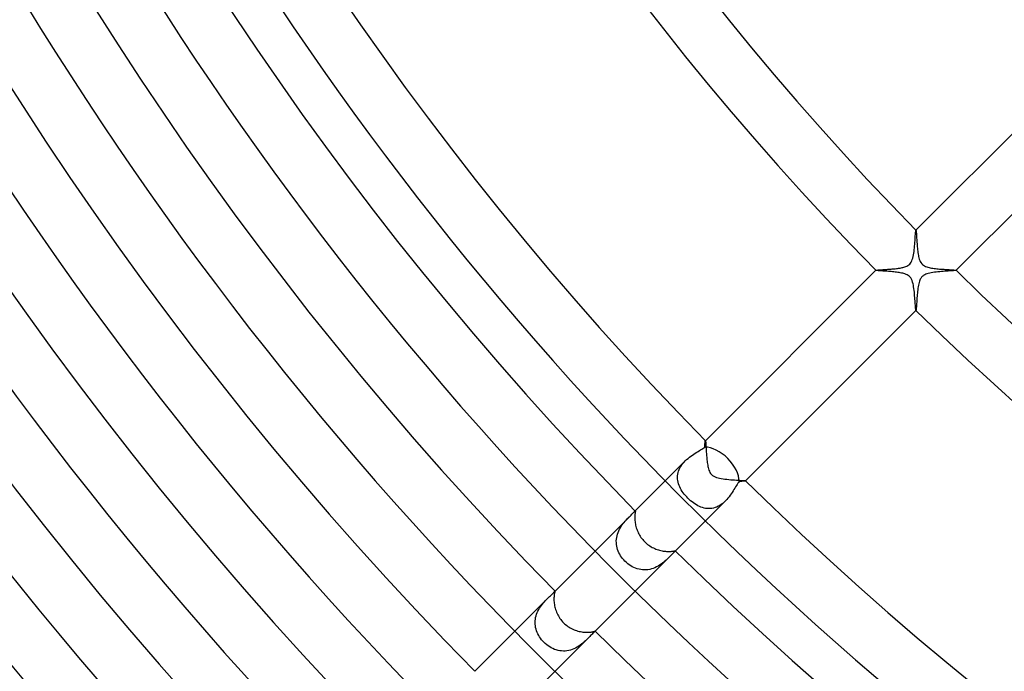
# Model space of a CAD drawing. Header units: millimetres. Extents: x -430 to 430, y -430 to 430.
# Tile 14 of 116: x -210 to -140, y -175 to -129. Entities that reach past the tile are written whole.
import ezdxf

# ---------------------------------------------------------------- set-up
doc = ezdxf.new("R2010")
doc.units = ezdxf.units.MM
doc.layers.add('HIDDEN', color=7, linetype='Continuous')
doc.layers.add('THICK', color=7, linetype='Continuous')

msp = doc.modelspace()

# ---------------------------------------------------------------- linework, layer by layer
at = {"layer": 'HIDDEN'}
for p, q in [((-146.395, -143.755), (-146.388, -143.683)), ((-146.388, -143.683), (-146.383, -143.625)), ((-146.383, -143.625), (-146.377, -143.58)), ((-146.377, -143.58), (-146.371, -143.551)), ((-146.371, -143.551), (-146.366, -143.538)), ((-146.364, -143.536), (-146.366, -143.538)), ((-146.366, -143.538), (-146.365, -143.537)), ((-146.365, -143.537), (-146.365, -143.537)), ((-146.365, -143.537), (-146.364, -143.537)), ((-146.364, -143.537), (-146.364, -143.537)), ((-146.364, -143.537), (-146.363, -143.537)), ((-146.363, -143.537), (-146.362, -143.538)), ((-146.45, -144.524), (-146.44, -144.395)), ((-146.44, -144.395), (-146.431, -144.27)), ((-146.431, -144.27), (-146.423, -144.15)), ((-146.423, -144.15), (-146.415, -144.038)), ((-146.415, -144.038), (-146.408, -143.934)), ((-146.408, -143.934), (-146.401, -143.839)), ((-146.401, -143.839), (-146.395, -143.755)), ((-146.519, -145.16), (-146.501, -145.038)), ((-146.501, -145.038), (-146.486, -144.912)), ((-146.486, -144.912), (-146.473, -144.783)), ((-146.473, -144.783), (-146.461, -144.653)), ((-146.461, -144.653), (-146.45, -144.524)), ((-146.751, -145.859), (-146.703, -145.787)), ((-146.703, -145.787), (-146.659, -145.702)), ((-146.659, -145.702), (-146.621, -145.605)), ((-146.621, -145.605), (-146.588, -145.5)), ((-146.588, -145.5), (-146.561, -145.39)), ((-146.561, -145.39), (-146.538, -145.277)), ((-146.538, -145.277), (-146.519, -145.16)), ((-149.191, -146.363), (-149.193, -146.364)), ((-149.192, -146.364), (-149.191, -146.363)), ((-149.192, -146.365), (-149.192, -146.364)), ((-149.192, -146.364), (-149.192, -146.364)), ((-149.191, -146.366), (-149.192, -146.365)), ((-149.191, -146.363), (-149.185, -146.359)), ((-149.191, -146.363), (-149.191, -146.363)), ((-149.191, -146.366), (-149.191, -146.366)), ((-149.185, -146.359), (-149.174, -146.356)), ((-149.174, -146.356), (-149.157, -146.353)), ((-149.157, -146.353), (-149.135, -146.35)), ((-149.135, -146.35), (-149.108, -146.347)), ((-149.108, -146.347), (-149.076, -146.344)), ((-149.076, -146.344), (-149.039, -146.341)), ((-149.039, -146.341), (-148.999, -146.337)), ((-148.999, -146.337), (-148.954, -146.334)), ((-148.954, -146.334), (-148.905, -146.331)), ((-148.905, -146.331), (-148.853, -146.327)), ((-148.853, -146.327), (-148.798, -146.324)), ((-148.798, -146.324), (-148.739, -146.32)), ((-148.739, -146.32), (-148.678, -146.317)), ((-148.678, -146.317), (-148.615, -146.313)), ((-148.615, -146.313), (-148.549, -146.309)), ((-148.549, -146.309), (-148.48, -146.304)), ((-148.48, -146.304), (-148.41, -146.3)), ((-148.41, -146.3), (-148.338, -146.295)), ((-148.338, -146.295), (-148.265, -146.29)), ((-148.265, -146.29), (-148.191, -146.284)), ((-148.191, -146.284), (-148.116, -146.278)), ((-148.116, -146.278), (-148.041, -146.272)), ((-148.041, -146.272), (-147.967, -146.266)), ((-147.967, -146.266), (-147.893, -146.259)), ((-147.893, -146.259), (-147.819, -146.251)), ((-147.819, -146.251), (-147.747, -146.243)), ((-147.747, -146.243), (-147.676, -146.234)), ((-147.676, -146.234), (-147.605, -146.224)), ((-147.605, -146.224), (-147.537, -146.214)), ((-147.537, -146.214), (-147.47, -146.203)), ((-147.47, -146.203), (-147.406, -146.191)), ((-147.406, -146.191), (-147.344, -146.178)), ((-147.344, -146.178), (-147.283, -146.163)), ((-147.283, -146.163), (-147.217, -146.146)), ((-147.217, -146.146), (-147.146, -146.124)), ((-147.146, -146.124), (-147.073, -146.096)), ((-147.073, -146.096), (-146.999, -146.062)), ((-146.999, -146.062), (-146.929, -146.022)), ((-146.929, -146.022), (-146.864, -145.975)), ((-146.864, -145.975), (-146.804, -145.921)), ((-146.804, -145.921), (-146.751, -145.859)), ((-145.175, -146.521), (-145.288, -146.54)), ((-145.058, -146.504), (-145.175, -146.521)), ((-144.937, -146.489), (-145.058, -146.504)), ((-144.814, -146.476), (-144.937, -146.489)), ((-144.689, -146.464), (-144.814, -146.476)), ((-144.564, -146.453), (-144.689, -146.464)), ((-144.441, -146.444), (-144.564, -146.453)), ((-144.322, -146.435), (-144.441, -146.444)), ((-144.208, -146.427), (-144.322, -146.435)), ((-144.099, -146.419), (-144.208, -146.427)), ((-143.997, -146.412), (-144.099, -146.419)), ((-143.903, -146.406), (-143.997, -146.412)), ((-143.816, -146.399), (-143.903, -146.406)), ((-143.739, -146.393), (-143.816, -146.399)), ((-143.673, -146.388), (-143.739, -146.393)), ((-143.619, -146.382), (-143.673, -146.388)), ((-143.577, -146.376), (-143.619, -146.382)), ((-143.55, -146.371), (-143.577, -146.376)), ((-143.538, -146.366), (-143.55, -146.371)), ((-143.538, -146.362), (-143.537, -146.363)), ((-143.538, -146.366), (-143.536, -146.364)), ((-143.537, -146.365), (-143.538, -146.366)), ((-143.537, -146.363), (-143.537, -146.364)), ((-143.537, -146.364), (-143.537, -146.364)), ((-143.537, -146.364), (-143.537, -146.365)), ((-143.537, -146.365), (-143.537, -146.365)), ((-146.147, -147.221), (-146.172, -147.317)), ((-146.119, -147.133), (-146.147, -147.221)), ((-146.089, -147.057), (-146.119, -147.133)), ((-146.059, -146.993), (-146.089, -147.057)), ((-146.029, -146.939), (-146.059, -146.993)), ((-145.998, -146.893), (-146.029, -146.939)), ((-145.964, -146.85), (-145.998, -146.893)), ((-145.928, -146.811), (-145.964, -146.85)), ((-145.888, -146.774), (-145.928, -146.811)), ((-145.845, -146.741), (-145.888, -146.774)), ((-145.796, -146.709), (-145.845, -146.741)), ((-145.738, -146.677), (-145.796, -146.709)), ((-145.67, -146.645), (-145.738, -146.677)), ((-145.59, -146.615), (-145.67, -146.645)), ((-145.497, -146.587), (-145.59, -146.615)), ((-145.396, -146.562), (-145.497, -146.587)), ((-145.288, -146.54), (-145.396, -146.562)), ((-146.255, -147.854), (-146.266, -147.967)), ((-146.242, -147.741), (-146.255, -147.854)), ((-146.228, -147.631), (-146.242, -147.741)), ((-146.212, -147.522), (-146.228, -147.631)), ((-146.193, -147.418), (-146.212, -147.522)), ((-146.172, -147.317), (-146.193, -147.418)), ((-146.307, -148.515), (-146.313, -148.616)), ((-146.3, -148.41), (-146.307, -148.515)), ((-146.293, -148.302), (-146.3, -148.41)), ((-146.285, -148.192), (-146.293, -148.302)), ((-146.276, -148.079), (-146.285, -148.192)), ((-146.266, -147.967), (-146.276, -148.079)), ((-146.365, -149.192), (-146.366, -149.191)), ((-146.366, -149.191), (-146.366, -149.191)), ((-146.364, -149.192), (-146.365, -149.192)), ((-146.364, -149.193), (-146.363, -149.191)), ((-146.363, -149.191), (-146.364, -149.192)), ((-146.364, -149.192), (-146.364, -149.192)), ((-146.358, -149.18), (-146.363, -149.191)), ((-146.363, -149.191), (-146.363, -149.191)), ((-146.353, -149.158), (-146.358, -149.18)), ((-146.349, -149.123), (-146.353, -149.158)), ((-146.344, -149.078), (-146.349, -149.123)), ((-146.339, -149.022), (-146.344, -149.078)), ((-146.334, -148.957), (-146.339, -149.022)), ((-146.329, -148.883), (-146.334, -148.957)), ((-146.324, -148.801), (-146.329, -148.883)), ((-146.319, -148.712), (-146.324, -148.801)), ((-146.313, -148.616), (-146.319, -148.712)), ((-161.549, -159.031), (-161.467, -158.978)), ((-161.467, -158.978), (-161.39, -158.927)), ((-161.39, -158.927), (-161.321, -158.877)), ((-161.321, -158.877), (-161.261, -158.829)), ((-161.261, -158.829), (-161.257, -158.777)), ((-161.257, -158.777), (-161.253, -158.726)), ((-161.253, -158.726), (-161.25, -158.679)), ((-161.25, -158.679), (-161.247, -158.634)), ((-161.247, -158.634), (-161.243, -158.592)), ((-161.243, -158.592), (-161.24, -158.554)), ((-161.24, -158.554), (-161.237, -158.519)), ((-161.237, -158.519), (-161.234, -158.487)), ((-161.234, -158.487), (-161.231, -158.46)), ((-161.231, -158.46), (-161.228, -158.436)), ((-161.228, -158.436), (-161.225, -158.417)), ((-161.225, -158.417), (-161.222, -158.403)), ((-161.222, -158.403), (-161.219, -158.393)), ((-161.219, -158.393), (-161.216, -158.387)), ((-161.214, -158.386), (-161.216, -158.387)), ((-161.216, -158.387), (-161.215, -158.387)), ((-161.215, -158.387), (-161.215, -158.387)), ((-161.215, -158.387), (-161.214, -158.387)), ((-161.214, -158.387), (-161.214, -158.387)), ((-161.214, -158.387), (-161.213, -158.387)), ((-161.213, -158.387), (-161.212, -158.387)), ((-162.633, -159.805), (-162.538, -159.715)), ((-162.538, -159.715), (-162.439, -159.629)), ((-162.439, -159.629), (-162.338, -159.547)), ((-162.338, -159.547), (-162.235, -159.47)), ((-162.235, -159.47), (-162.132, -159.398)), ((-162.132, -159.398), (-162.029, -159.329)), ((-162.029, -159.329), (-161.927, -159.264)), ((-161.927, -159.264), (-161.828, -159.201)), ((-161.828, -159.201), (-161.731, -159.142)), ((-161.731, -159.142), (-161.638, -159.085)), ((-161.638, -159.085), (-161.549, -159.031)), ((-162.635, -159.806), (-164.043, -161.214)), ((-163.102, -160.525), (-163.06, -160.414)), ((-163.06, -160.414), (-163.009, -160.305)), ((-163.009, -160.305), (-162.949, -160.199)), ((-162.949, -160.199), (-162.88, -160.095)), ((-162.88, -160.095), (-162.804, -159.994)), ((-162.804, -159.994), (-162.721, -159.897)), ((-162.721, -159.897), (-162.633, -159.805)), ((-163.176, -160.977), (-163.172, -160.864)), ((-163.171, -161.089), (-163.176, -160.977)), ((-163.172, -160.864), (-163.158, -160.751)), ((-163.158, -161.202), (-163.171, -161.089)), ((-163.158, -160.751), (-163.135, -160.638)), ((-163.135, -160.638), (-163.102, -160.525)), ((-163.135, -161.313), (-163.158, -161.202)), ((-163.105, -161.423), (-163.135, -161.313)), ((-163.068, -161.532), (-163.105, -161.423)), ((-163.023, -161.64), (-163.068, -161.532)), ((-162.971, -161.747), (-163.023, -161.64)), ((-162.912, -161.852), (-162.971, -161.747)), ((-159.142, -161.73), (-159.201, -161.827)), ((-159.085, -161.637), (-159.142, -161.73)), ((-159.031, -161.549), (-159.085, -161.637)), ((-158.978, -161.466), (-159.031, -161.549)), ((-158.927, -161.39), (-158.978, -161.466)), ((-158.877, -161.322), (-158.927, -161.39)), ((-158.829, -161.261), (-158.877, -161.322)), ((-158.775, -161.257), (-158.829, -161.261)), ((-158.723, -161.253), (-158.775, -161.257)), ((-158.675, -161.25), (-158.723, -161.253)), ((-158.629, -161.246), (-158.675, -161.25)), ((-158.587, -161.243), (-158.629, -161.246)), ((-158.549, -161.24), (-158.587, -161.243)), ((-158.514, -161.237), (-158.549, -161.24)), ((-158.484, -161.233), (-158.514, -161.237)), ((-158.457, -161.23), (-158.484, -161.233)), ((-158.434, -161.227), (-158.457, -161.23)), ((-158.416, -161.224), (-158.434, -161.227)), ((-158.402, -161.222), (-158.416, -161.224)), ((-158.392, -161.219), (-158.402, -161.222)), ((-158.387, -161.216), (-158.392, -161.219)), ((-158.387, -161.212), (-158.387, -161.213)), ((-158.387, -161.213), (-158.387, -161.214)), ((-158.387, -161.216), (-158.386, -161.214)), ((-158.387, -161.214), (-158.387, -161.214)), ((-158.387, -161.214), (-158.387, -161.215)), ((-158.387, -161.215), (-158.387, -161.215)), ((-158.387, -161.215), (-158.387, -161.216)), ((-162.847, -161.956), (-162.912, -161.852)), ((-162.777, -162.058), (-162.847, -161.956)), ((-162.701, -162.158), (-162.777, -162.058)), ((-162.62, -162.257), (-162.701, -162.158)), ((-162.535, -162.352), (-162.62, -162.257)), ((-162.445, -162.445), (-162.535, -162.352)), ((-162.352, -162.535), (-162.445, -162.445)), ((-159.628, -162.439), (-159.714, -162.538)), ((-159.547, -162.338), (-159.628, -162.439)), ((-159.47, -162.235), (-159.547, -162.338)), ((-159.398, -162.132), (-159.47, -162.235)), ((-159.329, -162.029), (-159.398, -162.132)), ((-159.263, -161.927), (-159.329, -162.029)), ((-159.201, -161.827), (-159.263, -161.927)), ((-162.256, -162.62), (-162.352, -162.535)), ((-162.158, -162.701), (-162.256, -162.62)), ((-162.058, -162.777), (-162.158, -162.701)), ((-161.956, -162.847), (-162.058, -162.777)), ((-161.852, -162.912), (-161.956, -162.847)), ((-161.746, -162.971), (-161.852, -162.912)), ((-161.64, -163.023), (-161.746, -162.971)), ((-161.532, -163.068), (-161.64, -163.023)), ((-161.422, -163.106), (-161.532, -163.068)), ((-161.312, -163.136), (-161.422, -163.106)), ((-161.201, -163.158), (-161.312, -163.136)), ((-159.806, -162.635), (-161.214, -164.043)), ((-161.089, -163.171), (-161.201, -163.158)), ((-160.976, -163.176), (-161.089, -163.171)), ((-160.863, -163.172), (-160.976, -163.176)), ((-160.749, -163.158), (-160.863, -163.172)), ((-160.636, -163.135), (-160.749, -163.158)), ((-160.524, -163.102), (-160.636, -163.135)), ((-160.414, -163.06), (-160.524, -163.102)), ((-160.305, -163.008), (-160.414, -163.06)), ((-160.197, -162.948), (-160.305, -163.008)), ((-160.094, -162.879), (-160.197, -162.948)), ((-159.994, -162.803), (-160.094, -162.879)), ((-159.897, -162.721), (-159.994, -162.803)), ((-159.805, -162.633), (-159.897, -162.721)), ((-159.714, -162.538), (-159.805, -162.633)), ((-166.525, -163.697), (-168.993, -166.164)), ((-166.726, -163.902), (-166.657, -163.831)), ((-166.657, -163.831), (-166.591, -163.763)), ((-166.591, -163.763), (-166.527, -163.698)), ((-166.527, -163.698), (-166.461, -163.633)), ((-166.461, -163.633), (-166.4, -163.572)), ((-166.4, -163.572), (-166.345, -163.518)), ((-166.345, -163.518), (-166.298, -163.469)), ((-166.298, -163.469), (-166.257, -163.428)), ((-166.257, -163.428), (-166.223, -163.395)), ((-166.164, -163.336), (-166.223, -163.395)), ((-166.223, -163.395), (-166.205, -163.377)), ((-166.205, -163.377), (-166.19, -163.362)), ((-166.19, -163.362), (-166.177, -163.351)), ((-166.177, -163.351), (-166.168, -163.345)), ((-166.168, -163.345), (-166.161, -163.342)), ((-166.161, -163.342), (-166.157, -163.343)), ((-167.269, -164.631), (-167.209, -164.525)), ((-167.209, -164.525), (-167.145, -164.423)), ((-167.145, -164.423), (-167.078, -164.324)), ((-167.078, -164.324), (-167.008, -164.231)), ((-167.008, -164.231), (-166.937, -164.142)), ((-166.937, -164.142), (-166.866, -164.058)), ((-166.866, -164.058), (-166.795, -163.978)), ((-166.795, -163.978), (-166.726, -163.902)), ((-167.489, -165.333), (-167.472, -165.211)), ((-167.472, -165.211), (-167.447, -165.091)), ((-167.447, -165.091), (-167.413, -164.972)), ((-167.413, -164.972), (-167.372, -164.855)), ((-167.372, -164.855), (-167.323, -164.741)), ((-167.323, -164.741), (-167.269, -164.631)), ((-167.497, -165.455), (-167.489, -165.333)), ((-167.496, -165.578), (-167.497, -165.455)), ((-167.487, -165.699), (-167.496, -165.578)), ((-167.469, -165.819), (-167.487, -165.699)), ((-167.443, -165.938), (-167.469, -165.819)), ((-167.408, -166.056), (-167.443, -165.938)), ((-167.366, -166.171), (-167.408, -166.056)), ((-167.316, -166.283), (-167.366, -166.171)), ((-167.26, -166.392), (-167.316, -166.283)), ((-167.196, -166.499), (-167.26, -166.392)), ((-167.127, -166.602), (-167.196, -166.499)), ((-167.052, -166.701), (-167.127, -166.602)), ((-163.696, -166.525), (-166.164, -168.993)), ((-163.834, -166.661), (-163.908, -166.731)), ((-163.764, -166.592), (-163.834, -166.661)), ((-163.698, -166.527), (-163.764, -166.592)), ((-163.633, -166.461), (-163.698, -166.527)), ((-163.572, -166.4), (-163.633, -166.461)), ((-163.517, -166.345), (-163.572, -166.4)), ((-163.469, -166.297), (-163.517, -166.345)), ((-163.428, -166.257), (-163.469, -166.297)), ((-163.394, -166.223), (-163.428, -166.257)), ((-163.336, -166.164), (-163.395, -166.223)), ((-163.377, -166.205), (-163.394, -166.223)), ((-163.362, -166.19), (-163.377, -166.205)), ((-163.352, -166.178), (-163.362, -166.19)), ((-163.345, -166.168), (-163.352, -166.178)), ((-163.342, -166.161), (-163.345, -166.168)), ((-163.343, -166.157), (-163.342, -166.161)), ((-166.971, -166.795), (-167.052, -166.701)), ((-166.886, -166.886), (-166.971, -166.795)), ((-166.791, -166.975), (-166.886, -166.886)), ((-166.691, -167.059), (-166.791, -166.975)), ((-166.587, -167.137), (-166.691, -167.059)), ((-166.48, -167.208), (-166.587, -167.137)), ((-166.368, -167.273), (-166.48, -167.208)), ((-166.254, -167.33), (-166.368, -167.273)), ((-166.136, -167.379), (-166.254, -167.33)), ((-164.778, -167.34), (-164.896, -167.387)), ((-164.664, -167.286), (-164.778, -167.34)), ((-164.554, -167.226), (-164.664, -167.286)), ((-164.447, -167.161), (-164.554, -167.226)), ((-164.345, -167.092), (-164.447, -167.161)), ((-164.248, -167.021), (-164.345, -167.092)), ((-164.156, -166.949), (-164.248, -167.021)), ((-164.069, -166.876), (-164.156, -166.949)), ((-163.986, -166.803), (-164.069, -166.876)), ((-163.908, -166.731), (-163.986, -166.803)), ((-166.016, -167.421), (-166.136, -167.379)), ((-165.894, -167.453), (-166.016, -167.421)), ((-165.77, -167.477), (-165.894, -167.453)), ((-165.645, -167.492), (-165.77, -167.477)), ((-165.518, -167.498), (-165.645, -167.492)), ((-165.392, -167.494), (-165.518, -167.498)), ((-165.267, -167.481), (-165.392, -167.494)), ((-165.142, -167.458), (-165.267, -167.481)), ((-165.018, -167.427), (-165.142, -167.458)), ((-164.896, -167.387), (-165.018, -167.427)), ((-172.277, -169.449), (-172.207, -169.381)), ((-172.207, -169.381), (-172.141, -169.316)), ((-172.141, -169.316), (-172.079, -169.256)), ((-172.079, -169.256), (-172.022, -169.201)), ((-172.022, -169.201), (-171.972, -169.151)), ((-171.972, -169.151), (-171.93, -169.107)), ((-171.93, -169.107), (-171.895, -169.071)), ((-171.895, -169.071), (-171.868, -169.041)), ((-171.868, -169.041), (-171.847, -169.019)), ((-171.847, -169.019), (-171.832, -169.004)), ((-171.821, -168.993), (-171.832, -169.004)), ((-171.832, -169.004), (-171.829, -169)), ((-171.829, -169), (-171.826, -168.998)), ((-171.826, -168.998), (-171.823, -168.996)), ((-171.823, -168.996), (-171.821, -168.995)), ((-171.821, -168.995), (-171.82, -168.994)), ((-171.82, -168.994), (-171.819, -168.995)), ((-172.35, -169.521), (-174.65, -171.821)), ((-172.908, -170.193), (-172.843, -170.095)), ((-172.843, -170.095), (-172.775, -170)), ((-172.775, -170), (-172.704, -169.91)), ((-172.704, -169.91), (-172.632, -169.824)), ((-172.632, -169.824), (-172.561, -169.742)), ((-172.561, -169.742), (-172.489, -169.665)), ((-172.489, -169.665), (-172.419, -169.591)), ((-172.419, -169.591), (-172.35, -169.522)), ((-172.35, -169.522), (-172.277, -169.449)), ((-173.186, -170.855), (-173.157, -170.739)), ((-173.157, -170.739), (-173.12, -170.625)), ((-173.12, -170.625), (-173.076, -170.512)), ((-173.076, -170.512), (-173.025, -170.402)), ((-173.025, -170.402), (-172.969, -170.296)), ((-172.969, -170.296), (-172.908, -170.193)), ((-173.224, -171.212), (-173.219, -171.093)), ((-173.219, -171.33), (-173.224, -171.212)), ((-173.219, -171.093), (-173.207, -170.973)), ((-173.207, -171.447), (-173.219, -171.33)), ((-173.207, -170.973), (-173.186, -170.855)), ((-173.186, -171.564), (-173.207, -171.447)), ((-173.158, -171.68), (-173.186, -171.564)), ((-173.122, -171.793), (-173.158, -171.68)), ((-173.078, -171.904), (-173.122, -171.793)), ((-173.028, -172.013), (-173.078, -171.904)), ((-172.971, -172.12), (-173.028, -172.013)), ((-172.908, -172.223), (-172.971, -172.12)), ((-172.839, -172.323), (-172.908, -172.223)), ((-169.376, -172.202), (-169.447, -172.274)), ((-169.311, -172.135), (-169.376, -172.202)), ((-169.252, -172.074), (-169.311, -172.135)), ((-169.198, -172.019), (-169.252, -172.074)), ((-169.149, -171.97), (-169.198, -172.019)), ((-169.106, -171.928), (-169.149, -171.97)), ((-169.07, -171.894), (-169.106, -171.928)), ((-169.041, -171.867), (-169.07, -171.894)), ((-169.019, -171.847), (-169.041, -171.867)), ((-169.004, -171.832), (-169.019, -171.847)), ((-168.993, -171.821), (-169.004, -171.832)), ((-169, -171.829), (-169.004, -171.832)), ((-168.998, -171.826), (-169, -171.829)), ((-168.996, -171.823), (-168.998, -171.826)), ((-168.995, -171.821), (-168.996, -171.823)), ((-168.995, -171.819), (-168.994, -171.82)), ((-168.994, -171.82), (-168.995, -171.821)), ((-172.765, -172.42), (-172.839, -172.323)), ((-172.686, -172.513), (-172.765, -172.42)), ((-172.601, -172.601), (-172.686, -172.513)), ((-172.506, -172.691), (-172.601, -172.601)), ((-172.406, -172.776), (-172.506, -172.691)), ((-172.302, -172.855), (-172.406, -172.776)), ((-172.194, -172.927), (-172.302, -172.855)), ((-169.521, -172.35), (-171.821, -174.65)), ((-170.151, -172.881), (-170.259, -172.948)), ((-170.048, -172.81), (-170.151, -172.881)), ((-169.95, -172.736), (-170.048, -172.81)), ((-169.856, -172.659), (-169.95, -172.736)), ((-169.766, -172.582), (-169.856, -172.659)), ((-169.68, -172.504), (-169.766, -172.582)), ((-169.599, -172.427), (-169.68, -172.504)), ((-169.522, -172.351), (-169.599, -172.427)), ((-169.447, -172.274), (-169.522, -172.351)), ((-172.082, -172.992), (-172.194, -172.927)), ((-171.968, -173.05), (-172.082, -172.992)), ((-171.85, -173.1), (-171.968, -173.05)), ((-171.73, -173.143), (-171.85, -173.1)), ((-171.607, -173.176), (-171.73, -173.143)), ((-171.483, -173.201), (-171.607, -173.176)), ((-171.358, -173.217), (-171.483, -173.201)), ((-171.232, -173.223), (-171.358, -173.217)), ((-171.105, -173.22), (-171.232, -173.223)), ((-170.978, -173.207), (-171.105, -173.22)), ((-170.852, -173.185), (-170.978, -173.207)), ((-170.729, -173.154), (-170.852, -173.185)), ((-170.607, -173.114), (-170.729, -173.154)), ((-170.487, -173.065), (-170.607, -173.114)), ((-170.37, -173.009), (-170.487, -173.065)), ((-170.259, -172.948), (-170.37, -173.009))]:
    msp.add_line(p, q, dxfattribs=at)
for start_param, end_param in [(-1.570796, -0.536308), (-2.605285, -1.570796)]:
    msp.add_ellipse((-160.469, -160.469), major_axis=(-1.414, 1.414), ratio=0.58641, start_param=start_param, end_param=end_param, dxfattribs=at)
at = {"layer": 'THICK'}
for p, q in [((-132.928, -130.1), (-146.364, -143.536)), ((-143.536, -146.364), (-130.1, -132.928)), ((-146.362, -143.538), (-146.358, -143.548)), ((-146.358, -143.548), (-146.353, -143.57)), ((-146.353, -143.57), (-146.349, -143.604)), ((-146.349, -143.604), (-146.345, -143.647)), ((-146.345, -143.647), (-146.34, -143.701)), ((-146.34, -143.701), (-146.335, -143.763)), ((-146.335, -143.763), (-146.331, -143.834)), ((-146.331, -143.834), (-146.326, -143.911)), ((-146.326, -143.911), (-146.321, -143.996)), ((-146.321, -143.996), (-146.315, -144.086)), ((-146.315, -144.086), (-146.309, -144.181)), ((-146.309, -144.181), (-146.303, -144.281)), ((-146.303, -144.281), (-146.296, -144.384)), ((-146.296, -144.384), (-146.289, -144.49)), ((-146.289, -144.49), (-146.281, -144.596)), ((-146.281, -144.596), (-146.272, -144.703)), ((-146.272, -144.703), (-146.263, -144.809)), ((-146.263, -144.809), (-146.252, -144.914)), ((-146.252, -144.914), (-146.24, -145.018)), ((-146.24, -145.018), (-146.227, -145.119)), ((-146.227, -145.119), (-146.212, -145.216)), ((-146.212, -145.216), (-146.196, -145.31)), ((-146.196, -145.31), (-146.178, -145.399)), ((-146.178, -145.399), (-146.156, -145.488)), ((-146.156, -145.488), (-146.13, -145.577)), ((-146.13, -145.577), (-146.099, -145.663)), ((-146.099, -145.663), (-146.061, -145.746)), ((-146.061, -145.746), (-146.015, -145.824)), ((-146.015, -145.824), (-145.961, -145.896)), ((-149.193, -146.364), (-161.214, -158.386)), ((-149.183, -146.37), (-149.191, -146.366)), ((-149.165, -146.374), (-149.183, -146.37)), ((-149.139, -146.379), (-149.165, -146.374)), ((-149.105, -146.383), (-149.139, -146.379)), ((-149.063, -146.387), (-149.105, -146.383)), ((-149.013, -146.392), (-149.063, -146.387)), ((-148.956, -146.396), (-149.013, -146.392)), ((-148.893, -146.401), (-148.956, -146.396)), ((-148.824, -146.406), (-148.893, -146.401)), ((-148.749, -146.412), (-148.824, -146.406)), ((-148.669, -146.417), (-148.749, -146.412)), ((-148.585, -146.423), (-148.669, -146.417)), ((-148.497, -146.429), (-148.585, -146.423)), ((-148.405, -146.436), (-148.497, -146.429)), ((-148.312, -146.443), (-148.405, -146.436)), ((-148.217, -146.45), (-148.312, -146.443)), ((-148.121, -146.458), (-148.217, -146.45)), ((-148.025, -146.467), (-148.121, -146.458)), ((-147.928, -146.476), (-148.025, -146.467)), ((-147.833, -146.486), (-147.928, -146.476)), ((-147.738, -146.497), (-147.833, -146.486)), ((-147.645, -146.51), (-147.738, -146.497)), ((-147.555, -146.523), (-147.645, -146.51)), ((-147.466, -146.538), (-147.555, -146.523)), ((-145.961, -145.896), (-145.898, -145.959)), ((-145.898, -145.959), (-145.829, -146.012)), ((-145.829, -146.012), (-145.756, -146.056)), ((-145.756, -146.056), (-145.679, -146.092)), ((-145.679, -146.092), (-145.6, -146.122)), ((-145.6, -146.122), (-145.52, -146.148)), ((-145.52, -146.148), (-145.438, -146.169)), ((-145.438, -146.169), (-145.354, -146.188)), ((-145.354, -146.188), (-145.265, -146.204)), ((-145.265, -146.204), (-145.174, -146.219)), ((-145.174, -146.219), (-145.081, -146.232)), ((-145.081, -146.232), (-144.985, -146.244)), ((-144.985, -146.244), (-144.889, -146.255)), ((-144.889, -146.255), (-144.792, -146.264)), ((-144.792, -146.264), (-144.694, -146.273)), ((-144.694, -146.273), (-144.598, -146.281)), ((-144.598, -146.281), (-144.502, -146.288)), ((-144.502, -146.288), (-144.408, -146.295)), ((-144.408, -146.295), (-144.316, -146.301)), ((-144.316, -146.301), (-144.226, -146.307)), ((-144.226, -146.307), (-144.139, -146.312)), ((-144.139, -146.312), (-144.055, -146.317)), ((-144.055, -146.317), (-143.976, -146.322)), ((-143.976, -146.322), (-143.902, -146.326)), ((-143.902, -146.326), (-143.834, -146.331)), ((-143.834, -146.331), (-143.771, -146.335)), ((-143.771, -146.335), (-143.715, -146.339)), ((-143.715, -146.339), (-143.665, -146.343)), ((-143.665, -146.343), (-143.623, -146.347)), ((-143.623, -146.347), (-143.589, -146.351)), ((-143.589, -146.351), (-143.563, -146.355)), ((-143.563, -146.355), (-143.546, -146.359)), ((-143.546, -146.359), (-143.538, -146.362)), ((-147.38, -146.555), (-147.466, -146.538)), ((-147.296, -146.574), (-147.38, -146.555)), ((-147.217, -146.596), (-147.296, -146.574)), ((-147.14, -146.62), (-147.217, -146.596)), ((-147.064, -146.649), (-147.14, -146.62)), ((-146.99, -146.684), (-147.064, -146.649)), ((-146.919, -146.726), (-146.99, -146.684)), ((-146.852, -146.776), (-146.919, -146.726)), ((-146.791, -146.835), (-146.852, -146.776)), ((-146.735, -146.905), (-146.791, -146.835)), ((-146.685, -146.988), (-146.735, -146.905)), ((-146.64, -147.087), (-146.685, -146.988)), ((-146.601, -147.197), (-146.64, -147.087)), ((-146.571, -147.31), (-146.601, -147.197)), ((-146.547, -147.422), (-146.571, -147.31)), ((-146.526, -147.536), (-146.547, -147.422)), ((-146.508, -147.656), (-146.526, -147.536)), ((-146.492, -147.78), (-146.508, -147.656)), ((-146.478, -147.908), (-146.492, -147.78)), ((-146.466, -148.037), (-146.478, -147.908)), ((-146.455, -148.163), (-146.466, -148.037)), ((-146.445, -148.287), (-146.455, -148.163)), ((-146.436, -148.406), (-146.445, -148.287)), ((-146.427, -148.521), (-146.436, -148.406)), ((-146.42, -148.63), (-146.427, -148.521)), ((-158.386, -161.214), (-146.364, -149.193)), ((-146.413, -148.732), (-146.42, -148.63)), ((-146.406, -148.827), (-146.413, -148.732)), ((-146.4, -148.913), (-146.406, -148.827)), ((-146.394, -148.99), (-146.4, -148.913)), ((-146.388, -149.056), (-146.394, -148.99)), ((-146.382, -149.11), (-146.388, -149.056)), ((-146.377, -149.151), (-146.382, -149.11)), ((-146.371, -149.178), (-146.377, -149.151)), ((-146.366, -149.191), (-146.371, -149.178)), ((-161.212, -158.387), (-161.209, -158.394)), ((-161.209, -158.394), (-161.205, -158.408)), ((-161.205, -158.408), (-161.202, -158.429)), ((-161.202, -158.429), (-161.199, -158.456)), ((-161.199, -158.456), (-161.195, -158.489)), ((-161.195, -158.489), (-161.192, -158.529)), ((-161.192, -158.529), (-161.188, -158.575)), ((-161.188, -158.575), (-161.184, -158.626)), ((-161.184, -158.626), (-161.18, -158.682)), ((-161.18, -158.682), (-161.177, -158.743)), ((-161.177, -158.743), (-161.172, -158.809)), ((-161.172, -158.809), (-161.168, -158.878)), ((-161.168, -158.878), (-161.164, -158.952)), ((-161.164, -158.952), (-161.159, -159.029)), ((-161.159, -159.029), (-161.154, -159.11)), ((-161.154, -159.11), (-161.149, -159.194)), ((-161.149, -159.194), (-161.143, -159.28)), ((-161.143, -159.28), (-161.136, -159.369)), ((-161.136, -159.369), (-161.129, -159.46)), ((-161.129, -159.46), (-161.122, -159.553)), ((-161.122, -159.553), (-161.113, -159.647)), ((-161.113, -159.647), (-161.103, -159.743)), ((-161.103, -159.743), (-161.093, -159.838)), ((-161.093, -159.838), (-161.081, -159.932)), ((-161.081, -159.932), (-161.068, -160.024)), ((-161.068, -160.024), (-161.054, -160.114)), ((-161.054, -160.114), (-161.037, -160.2)), ((-161.037, -160.2), (-161.019, -160.285)), ((-161.019, -160.285), (-160.996, -160.37)), ((-160.996, -160.37), (-160.969, -160.456)), ((-160.969, -160.456), (-160.937, -160.54)), ((-160.937, -160.54), (-160.897, -160.62)), ((-160.897, -160.62), (-160.849, -160.696)), ((-160.849, -160.696), (-160.79, -160.768)), ((-160.79, -160.768), (-160.715, -160.835)), ((-160.715, -160.835), (-160.627, -160.893)), ((-160.627, -160.893), (-160.531, -160.94)), ((-160.531, -160.94), (-160.43, -160.978)), ((-160.43, -160.978), (-160.324, -161.009)), ((-160.324, -161.009), (-160.211, -161.035)), ((-160.211, -161.035), (-160.091, -161.057)), ((-160.091, -161.057), (-159.967, -161.077)), ((-159.967, -161.077), (-159.836, -161.093)), ((-159.836, -161.093), (-159.702, -161.108)), ((-159.702, -161.108), (-159.564, -161.121)), ((-164.043, -161.214), (-166.164, -163.336)), ((-159.564, -161.121), (-159.425, -161.132)), ((-159.425, -161.132), (-159.287, -161.142)), ((-159.287, -161.142), (-159.151, -161.151)), ((-159.151, -161.151), (-159.023, -161.159)), ((-159.023, -161.159), (-158.905, -161.167)), ((-158.905, -161.167), (-158.797, -161.173)), ((-158.797, -161.173), (-158.7, -161.179)), ((-158.7, -161.179), (-158.614, -161.185)), ((-158.614, -161.185), (-158.54, -161.191)), ((-158.54, -161.191), (-158.479, -161.196)), ((-158.479, -161.196), (-158.433, -161.201)), ((-158.433, -161.201), (-158.402, -161.207)), ((-158.402, -161.207), (-158.387, -161.212)), ((-166.195, -163.741), (-166.196, -163.805)), ((-166.196, -163.805), (-166.195, -163.874)), ((-166.192, -163.68), (-166.195, -163.741)), ((-166.195, -163.874), (-166.192, -163.947)), ((-166.188, -163.624), (-166.192, -163.68)), ((-166.183, -163.573), (-166.188, -163.624)), ((-166.178, -163.527), (-166.183, -163.573)), ((-166.173, -163.486), (-166.178, -163.527)), ((-166.167, -163.451), (-166.173, -163.486)), ((-166.162, -163.421), (-166.167, -163.451)), ((-166.158, -163.395), (-166.162, -163.421)), ((-166.155, -163.375), (-166.158, -163.395)), ((-166.157, -163.343), (-166.154, -163.349)), ((-166.154, -163.36), (-166.155, -163.375)), ((-166.154, -163.349), (-166.154, -163.36)), ((-166.192, -163.947), (-166.186, -164.022)), ((-166.186, -164.022), (-166.178, -164.102)), ((-166.178, -164.102), (-166.166, -164.184)), ((-166.166, -164.184), (-166.151, -164.267)), ((-166.151, -164.267), (-166.134, -164.352)), ((-166.134, -164.352), (-166.112, -164.438)), ((-166.112, -164.438), (-166.088, -164.525)), ((-166.088, -164.525), (-166.059, -164.612)), ((-161.214, -164.043), (-163.336, -166.164)), ((-166.059, -164.612), (-166.027, -164.7)), ((-166.027, -164.7), (-165.991, -164.787)), ((-165.991, -164.787), (-165.952, -164.873)), ((-165.952, -164.873), (-165.908, -164.959)), ((-165.908, -164.959), (-165.862, -165.043)), ((-165.862, -165.043), (-165.811, -165.125)), ((-165.811, -165.125), (-165.757, -165.206)), ((-165.757, -165.206), (-165.699, -165.284)), ((-165.699, -165.284), (-165.638, -165.36)), ((-165.638, -165.36), (-165.573, -165.434)), ((-165.573, -165.434), (-165.505, -165.505)), ((-165.505, -165.505), (-165.435, -165.572)), ((-165.435, -165.572), (-165.362, -165.636)), ((-165.362, -165.636), (-165.287, -165.697)), ((-165.287, -165.697), (-165.209, -165.755)), ((-165.209, -165.755), (-165.129, -165.809)), ((-165.129, -165.809), (-165.047, -165.859)), ((-165.047, -165.859), (-164.963, -165.906)), ((-164.963, -165.906), (-164.878, -165.949)), ((-164.878, -165.949), (-164.792, -165.989)), ((-168.993, -166.164), (-171.821, -168.993)), ((-164.792, -165.989), (-164.705, -166.025)), ((-164.705, -166.025), (-164.618, -166.057)), ((-164.618, -166.057), (-164.531, -166.086)), ((-164.531, -166.086), (-164.443, -166.111)), ((-164.443, -166.111), (-164.357, -166.133)), ((-164.357, -166.133), (-164.272, -166.151)), ((-164.272, -166.151), (-164.188, -166.165)), ((-164.188, -166.165), (-164.107, -166.177)), ((-164.107, -166.177), (-164.027, -166.186)), ((-164.027, -166.186), (-163.951, -166.191)), ((-163.951, -166.191), (-163.877, -166.195)), ((-163.877, -166.195), (-163.808, -166.196)), ((-163.808, -166.196), (-163.743, -166.195)), ((-163.743, -166.195), (-163.682, -166.192)), ((-163.682, -166.192), (-163.625, -166.188)), ((-163.625, -166.188), (-163.574, -166.184)), ((-163.574, -166.184), (-163.527, -166.178)), ((-163.527, -166.178), (-163.486, -166.173)), ((-163.486, -166.173), (-163.451, -166.167)), ((-163.451, -166.167), (-163.42, -166.162)), ((-163.42, -166.162), (-163.395, -166.158)), ((-163.395, -166.158), (-163.375, -166.155)), ((-163.375, -166.155), (-163.359, -166.154)), ((-163.359, -166.154), (-163.349, -166.154)), ((-163.349, -166.154), (-163.343, -166.157)), ((-171.891, -169.392), (-171.896, -169.459)), ((-171.885, -169.33), (-171.891, -169.392)), ((-171.878, -169.272), (-171.885, -169.33)), ((-171.87, -169.22), (-171.878, -169.272)), ((-171.861, -169.173), (-171.87, -169.22)), ((-171.853, -169.133), (-171.861, -169.173)), ((-171.844, -169.097), (-171.853, -169.133)), ((-171.836, -169.067), (-171.844, -169.097)), ((-171.829, -169.042), (-171.836, -169.067)), ((-171.824, -169.023), (-171.829, -169.042)), ((-171.82, -169.008), (-171.824, -169.023)), ((-171.818, -168.999), (-171.82, -169.008)), ((-171.819, -168.995), (-171.818, -168.999)), ((-166.164, -168.993), (-168.993, -171.821)), ((-171.896, -169.459), (-171.898, -169.53)), ((-171.898, -169.53), (-171.898, -169.606)), ((-171.898, -169.606), (-171.895, -169.684)), ((-171.895, -169.684), (-171.889, -169.767)), ((-171.889, -169.767), (-171.88, -169.852)), ((-171.88, -169.852), (-171.868, -169.939)), ((-171.868, -169.939), (-171.852, -170.027)), ((-171.852, -170.027), (-171.833, -170.117)), ((-171.833, -170.117), (-171.809, -170.207)), ((-171.809, -170.207), (-171.782, -170.298)), ((-171.782, -170.298), (-171.751, -170.389)), ((-171.751, -170.389), (-171.716, -170.48)), ((-171.716, -170.48), (-171.677, -170.57)), ((-171.677, -170.57), (-171.634, -170.659)), ((-171.634, -170.659), (-171.587, -170.746)), ((-171.587, -170.746), (-171.536, -170.831)), ((-171.536, -170.831), (-171.481, -170.915)), ((-171.481, -170.915), (-171.422, -170.996)), ((-171.422, -170.996), (-171.359, -171.075)), ((-171.359, -171.075), (-171.293, -171.151)), ((-171.293, -171.151), (-171.224, -171.224)), ((-171.224, -171.224), (-171.151, -171.293)), ((-171.151, -171.293), (-171.075, -171.359)), ((-171.075, -171.359), (-170.997, -171.422)), ((-170.997, -171.422), (-170.916, -171.48)), ((-170.916, -171.48), (-170.832, -171.535)), ((-174.65, -171.821), (-177.478, -174.65)), ((-170.832, -171.535), (-170.747, -171.586)), ((-170.747, -171.586), (-170.659, -171.633)), ((-170.659, -171.633), (-170.571, -171.677)), ((-170.571, -171.677), (-170.481, -171.716)), ((-170.481, -171.716), (-170.39, -171.751)), ((-170.39, -171.751), (-170.299, -171.782)), ((-170.299, -171.782), (-170.207, -171.809)), ((-170.207, -171.809), (-170.117, -171.833)), ((-170.117, -171.833), (-170.027, -171.852)), ((-170.027, -171.852), (-169.938, -171.868)), ((-169.938, -171.868), (-169.851, -171.88)), ((-169.851, -171.88), (-169.766, -171.889)), ((-169.766, -171.889), (-169.683, -171.895)), ((-169.683, -171.895), (-169.604, -171.898)), ((-169.604, -171.898), (-169.529, -171.898)), ((-169.529, -171.898), (-169.458, -171.896)), ((-169.458, -171.896), (-169.39, -171.891)), ((-169.39, -171.891), (-169.328, -171.885)), ((-169.328, -171.885), (-169.27, -171.878)), ((-169.27, -171.878), (-169.218, -171.87)), ((-169.218, -171.87), (-169.172, -171.861)), ((-169.172, -171.861), (-169.131, -171.852)), ((-169.131, -171.852), (-169.095, -171.844)), ((-169.095, -171.844), (-169.065, -171.836)), ((-169.065, -171.836), (-169.041, -171.829)), ((-169.041, -171.829), (-169.022, -171.824)), ((-169.022, -171.824), (-169.008, -171.82)), ((-169.008, -171.82), (-168.999, -171.818)), ((-168.999, -171.818), (-168.995, -171.819)), ((-171.821, -174.65), (-174.65, -177.478))]:
    msp.add_line(p, q, dxfattribs=at)
for radius, start, end in [(373, 179.99998, 0), (365, 179.99998, 0), (357, 179.99998, 0), (349, 179.99998, 0), (341, 179.99998, 0), (333, 179.99998, 0), (325, 179.99998, 0), (317, 179.99998, 0), (309, 179.99998, 0), (301, 179.99998, 0), (293, 179.99998, 0), (285, 179.99998, 0), (277, 179.99998, 0), (269, 179.99998, 0), (261, 179.99998, 0), (253, 179.99998, 0), (245, 179.99998, 0), (237, 179.99998, 0), (230, 179.99998, 0), (289, 180.39652, 224.60348), (281, 180.40781, 224.5922), (273, 180.41973, 224.58022), (265, 180.43245, 224.56756), (257, 180.44591, 224.5541), (249, 180.46018, 224.53977), (241, 180.47479, 224.52522), (233, 180.48917, 224.51078), (226, 180.50642, 224.49359), (209, 180.54761, 224.4524), (205, 180.55827, 224.44168), (186, 180.61534, 224.38467), (205, 225.55832, 269.44173), (209, 225.5476, 269.45239), (226, 225.50641, 269.49358), (233, 225.48922, 269.51083), (241, 225.47478, 269.52521)]:
    msp.add_arc((0, 0), radius, start, end, dxfattribs=at)

doc.saveas('drawing.dxf')
